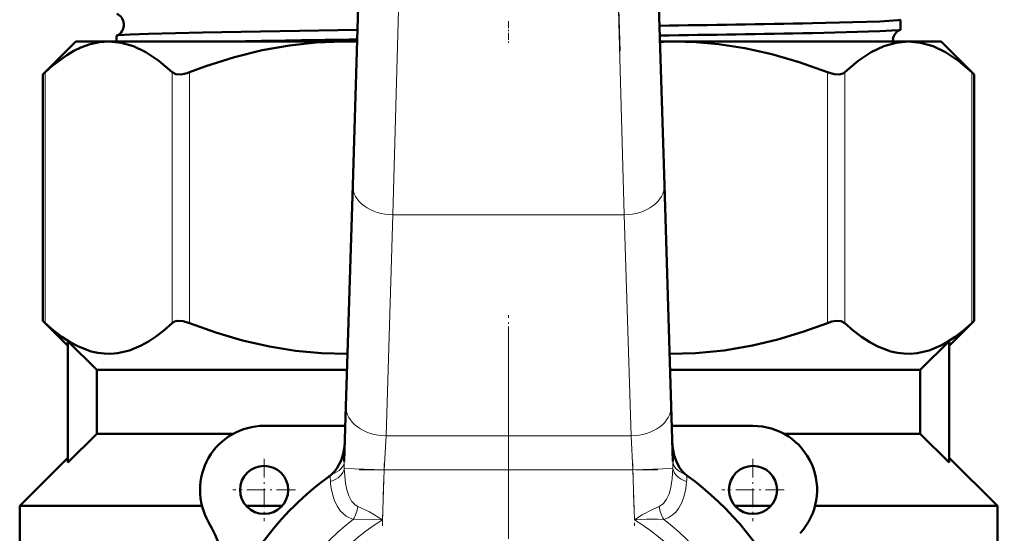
# Model space of a CAD drawing. Extents: x -1438 to 1837, y -1580 to 612.
# Tile 24 of 90: x -54 to 8, y -763 to -731. Entities that reach past the tile are written whole.
import ezdxf

# ---------------------------------------------------------------- set-up
doc = ezdxf.new("R2010")
doc.units = 0
doc.linetypes.add('DASHDOT', pattern=[18.5, 12, -3, 0.5, -3])

msp = doc.modelspace()

# ---------------------------------------------------------------- linework, layer by layer
at = {"color": 7, "linetype": 'DASHDOT', "lineweight": 18}
for p, q in [((-27.467, -644.041), (-30.172, -732.588)), ((-16.246, -732.588), (-18.951, -644.041)), ((-23.209, -749.788), (-23.209, -799.188)), ((-23.209, -751.038), (-23.209, -816.439))]:
    msp.add_line(p, q, dxfattribs=at)
at = {"color": 7, "lineweight": 50}
for p, q in [((-32.929, -740.966), (-32.443, -725.057)), ((-13.975, -725.057), (-13.489, -740.966)), ((1.25, -730.625), (1.25, -731.241)), ((-47.668, -731.632), (-47.668, -731.988)), ((-50.209, -731.988), (-52.269, -734.048)), ((-50.209, -731.988), (-48.154, -731.988)), ((-48.154, -731.988), (-33.542, -731.988)), ((-33.542, -731.988), (-32.655, -731.988)), ((-13.763, -731.988), (-12.877, -731.988)), ((-12.877, -731.988), (1.736, -731.988)), ((1.736, -731.988), (3.791, -731.988)), ((3.791, -731.988), (5.851, -734.048)), ((-52.269, -734.048), (-52.117, -733.906)), ((-52.269, -749.428), (-52.269, -734.048)), ((5.699, -733.906), (5.851, -734.048)), ((5.851, -749.428), (5.851, -734.048)), ((-33.351, -754.765), (-32.929, -740.966)), ((-13.489, -740.966), (-13.067, -754.765)), ((-50.709, -750.988), (-52.269, -749.428)), ((-52.269, -749.428), (-52.117, -749.57)), ((5.851, -749.428), (4.291, -750.988)), ((5.851, -749.428), (5.699, -749.57)), ((-48.9, -752.488), (-50.709, -750.699)), ((-50.709, -758.278), (-50.709, -750.699)), ((2.481, -752.488), (4.291, -750.699)), ((4.291, -758.278), (4.291, -750.699)), ((-48.9, -752.488), (-48.9, -756.488)), ((-48.9, -752.488), (-33.281, -752.488)), ((-13.137, -752.488), (2.481, -752.488)), ((2.481, -752.488), (2.481, -756.488)), ((-33.456, -758.219), (-33.351, -754.765)), ((-13.067, -754.765), (-12.962, -758.219)), ((-33.388, -755.988), (-38.459, -755.988)), ((-7.959, -755.988), (-13.03, -755.988)), ((-48.9, -756.488), (-50.709, -758.278)), ((-48.9, -756.488), (-40.396, -756.488)), ((-6.022, -756.488), (2.481, -756.488)), ((2.481, -756.488), (4.291, -758.278)), ((-53.709, -760.988), (-50.709, -757.988)), ((4.291, -757.988), (7.291, -760.988)), ((-53.709, -766.897), (-53.709, -760.988)), ((-53.709, -760.988), (-42.332, -760.988)), ((-39.577, -760.988), (-37.341, -760.988)), ((-9.077, -760.988), (-6.841, -760.988)), ((-4.086, -760.988), (7.291, -760.988)), ((7.291, -760.988), (7.291, -763.814))]:
    msp.add_line(p, q, dxfattribs=at)
at = {"color": 7, "lineweight": 18}
for p, q in [((-29.944, -725.133), (-30.43, -742.81)), ((-15.988, -742.81), (-16.474, -725.133)), ((-52.117, -749.57), (-52.117, -733.906)), ((-44.191, -749.57), (-44.191, -733.906)), ((-43.109, -749.57), (-43.109, -733.906)), ((-3.31, -749.57), (-3.31, -733.906)), ((-2.227, -749.57), (-2.227, -733.906)), ((5.699, -749.57), (5.699, -733.906)), ((-30.43, -742.81), (-30.852, -756.609)), ((-15.988, -742.81), (-30.43, -742.81)), ((-15.566, -756.609), (-15.988, -742.81)), ((-30.852, -756.609), (-30.971, -758.731)), ((-30.852, -756.609), (-15.566, -756.609)), ((-15.447, -758.731), (-15.566, -756.609)), ((-30.971, -758.731), (-33.459, -758.655)), ((-15.447, -758.731), (-12.959, -758.655)), ((-30.971, -758.731), (-31.066, -761.853)), ((-15.447, -758.731), (-30.971, -758.731)), ((-15.352, -761.853), (-15.447, -758.731))]:
    msp.add_line(p, q, dxfattribs=at)
at = {"color": 7, "linetype": 'DASHDOT', "lineweight": 18, "ltscale": 0.034839}
msp.add_line((-23.209, -730.728), (-23.209, -732.122), dxfattribs=at)
at = {"color": 7, "linetype": 'DASHDOT', "lineweight": 18, "ltscale": 0.09317}
msp.add_line((-23.209, -752.799), (-23.209, -749.072), dxfattribs=at)
at = {"color": 7, "linetype": 'DASHDOT', "lineweight": 18, "ltscale": 0.097499}
for p, q in [((-38.459, -758.038), (-38.459, -761.938)), ((-7.959, -758.038), (-7.959, -761.938))]:
    msp.add_line(p, q, dxfattribs=at)
at = {"color": 7, "linetype": 'DASHDOT', "lineweight": 18, "ltscale": 0.097409}
for p, q in [((-31.078, -762.225), (-30.959, -758.33)), ((-15.459, -758.33), (-15.34, -762.225))]:
    msp.add_line(p, q, dxfattribs=at)
at = {"color": 7, "linetype": 'DASHDOT', "lineweight": 18, "ltscale": 0.46571}
msp.add_line((-32.523, -758.731), (-13.895, -758.731), dxfattribs=at)
at = {"color": 7, "linetype": 'DASHDOT', "lineweight": 18, "ltscale": 0.0975}
for p, q in [((-36.509, -759.988), (-40.409, -759.988)), ((-6.009, -759.988), (-9.909, -759.988))]:
    msp.add_line(p, q, dxfattribs=at)
at = {"color": 7, "lineweight": 50}
for points in [[(1.25, -730.625), (1.25, -730.626), (1.249, -730.629), (1.245, -730.631), (1.234, -730.637), (1.104, -730.66), (-0.039, -730.73), (-4.255, -730.844)], [(-32.633, -731.256), (-42.302, -731.416), (-45.678, -731.502), (-46.822, -731.548), (-47.552, -731.601), (-47.656, -731.622)], [(1.237, -731.252), (1.146, -731.27), (0.713, -731.307), (-0.038, -731.344), (-4.255, -731.457)], [(-48.154, -731.988), (-48.728, -732.03), (-49.304, -732.155), (-49.886, -732.365), (-50.328, -732.579), (-50.776, -732.844), (-51.694, -733.529), (-52.117, -733.906)], [(-44.191, -733.906), (-45.024, -733.2), (-45.829, -732.663), (-46.615, -732.286), (-47.388, -732.062), (-48.154, -731.988)], [(-33.542, -731.988), (-35.206, -732.048), (-36.881, -732.229), (-38.579, -732.533), (-40.311, -732.965), (-42.087, -733.528), (-43.109, -733.906)], [(-3.31, -733.906), (-5.071, -733.279), (-6.786, -732.781), (-8.461, -732.408), (-10.109, -732.154), (-11.496, -732.03), (-12.877, -731.988)], [(1.736, -731.988), (0.97, -732.062), (0.197, -732.286), (-0.589, -732.663), (-1.394, -733.2), (-2.227, -733.906)], [(5.699, -733.906), (4.866, -733.2), (4.06, -732.663), (3.274, -732.286), (2.502, -732.062), (1.736, -731.988)], [(-44.191, -733.906), (-43.958, -734.026), (-43.642, -734.042), (-43.255, -733.958), (-43.109, -733.906)], [(-3.31, -733.906), (-2.9, -734.025), (-2.557, -734.043), (-2.293, -733.957), (-2.227, -733.906)], [(-43.109, -749.57), (-43.509, -749.453), (-43.871, -749.435), (-44.052, -749.481), (-44.191, -749.57)], [(-2.227, -749.57), (-2.457, -749.451), (-2.775, -749.434), (-3.037, -749.482), (-3.31, -749.57)], [(-52.117, -749.57), (-51.597, -750.028), (-51.072, -750.432), (-50.563, -750.764), (-50.05, -751.037), (-49.24, -751.339), (-48.831, -751.43), (-48.421, -751.479), (-48.013, -751.486), (-47.606, -751.45), (-46.865, -751.279), (-46.131, -750.976), (-45.682, -750.726), (-45.236, -750.432), (-44.71, -750.028), (-44.191, -749.57)], [(-43.109, -749.57), (-41.471, -750.157), (-39.807, -750.649), (-38.12, -751.037), (-36.507, -751.298), (-34.882, -751.449), (-33.251, -751.486)], [(-13.167, -751.486), (-11.553, -751.45), (-9.766, -751.279), (-7.994, -750.976), (-6.411, -750.596), (-4.848, -750.124), (-3.31, -749.57)], [(-2.227, -749.57), (-1.708, -750.028), (-1.182, -750.432), (-0.674, -750.764), (-0.161, -751.037), (0.649, -751.339), (1.058, -751.43), (1.468, -751.479), (1.876, -751.486), (2.284, -751.45), (3.024, -751.279), (3.758, -750.976), (4.208, -750.726), (4.653, -750.432), (5.179, -750.028), (5.699, -749.57)], [(-34.23, -759.002), (-34.049, -758.818), (-33.894, -758.608), (-33.658, -758.146), (-33.523, -757.729), (-33.444, -757.299), (-33.418, -756.967)], [(-13, -756.955), (-12.96, -757.401), (-12.866, -757.839), (-12.734, -758.211), (-12.554, -758.561), (-12.388, -758.795), (-12.188, -759.002)]]:
    msp.add_lwpolyline(points, dxfattribs=at)
at = {"color": 7, "lineweight": 18}
for points in [[(-33.459, -758.655), (-33.387, -759.559), (-33.305, -759.974), (-33.178, -760.361), (-33.006, -760.683), (-32.772, -760.927), (-32.605, -761.018)], [(-13.813, -761.018), (-13.548, -760.844), (-13.344, -760.575), (-13.189, -760.228), (-13.083, -759.842), (-12.995, -759.272), (-12.959, -758.655)], [(-12.097, -759.462), (-12.15, -759.914), (-12.247, -760.352), (-12.394, -760.765), (-12.603, -761.147), (-12.781, -761.373), (-12.994, -761.567), (-13.242, -761.723), (-13.52, -761.832)], [(-32.898, -761.832), (-33.337, -761.63), (-33.687, -761.316), (-33.888, -761.032), (-34.044, -760.719), (-34.16, -760.391), (-34.243, -760.049)], [(-32.605, -761.018), (-31.879, -761.366), (-31.066, -761.853)], [(-15.352, -761.853), (-14.864, -761.551), (-14.234, -761.206), (-13.813, -761.018)], [(-31.066, -761.853), (-32.065, -761.818), (-32.898, -761.832)], [(-13.52, -761.832), (-13.869, -761.818), (-14.597, -761.823), (-15.352, -761.853)]]:
    msp.add_lwpolyline(points, dxfattribs=at)
at = {"color": 7, "lineweight": 50}
for centre, radius in [((136.791, -633.438), 140), ((-38.459, -759.988), 1.5), ((-7.959, -759.988), 1.5)]:
    msp.add_circle(centre, radius, dxfattribs=at)
for centre, radius, start, end in [((136.791, -633.438), 140.27, 90, 270), ((-47.948, -730.938), 0.74, 3.63037, 66.84938), ((-47.948, -730.942), 0.741, 293.22694, 3.93096), ((-34.466, 822.627), 1553.766, 270.762349, 271.114117), ((-47.654, -731.639), 0.0165, 99.52711, 156.72988), ((-34.379, 839.343), 1571.09, 270.751455, 271.098647), ((1.511, -731.937), 0.739, 111.80375, 172.97369), ((1.234, -731.233), 0.0181, 277.78616, 334.41925), ((-7.165, -2617.57), 1885.879, 90.774341, 91.016301), ((-33.542, -755.06), 23.072, 87.79848, 89.99931), ((-12.876, -755.056), 23.067, 90.00062, 92.20184), ((1.518, -731.94), 0.746, 172.79771, 183.69087), ((-38.459, -759.988), 4, 90, 210.09198), ((-7.959, -759.988), 4, 317.33434, 90), ((-23.209, -774.488), 19, 125.84718, 161.68764), ((-35.19, -757.907), 1.457, 305.91164, 311.25224), ((-11.228, -757.908), 1.456, 228.7463, 234.09005), ((-23.209, -774.488), 19, 23.24767, 54.15282), ((-48.842, -766.005), 8, 341.68764, 30.09198)]:
    msp.add_arc(centre, radius, start, end, dxfattribs=at)
at = {"color": 7, "lineweight": 18}
for centre, radius, start, end in [((-24.253, -758.488), 9.207, 178.32572, 181.03981), ((-22.165, -758.488), 9.207, 358.96019, 1.67428), ((-28.721, -759.051), 5.615, 180.36855, 184.19776), ((-17.697, -759.051), 5.615, 355.80224, 359.63145), ((-28.184, -758.953), 6.159, 184.74241, 190.25809), ((-34.92, -760.646), 2.345, 329.6203, 350.87299), ((-11.498, -760.646), 2.345, 189.12701, 210.37971), ((-23.209, -774.488), 15.939, 127.43427, 52.56572), ((-23.209, -774.488), 14.879, 121.87624, 58.12376)]:
    msp.add_arc(centre, radius, start, end, dxfattribs=at)
for centre, major_axis, ratio, start_param, end_param in [((-30.43, -741.043), (-2.499, 0.076), 0.706942, 0, 1.592392), ((-15.988, -741.043), (2.499, 0.076), 0.706942, 4.690793, 6.283185), ((-30.852, -754.842), (-2.499, 0.076), 0.706942, 0, 1.592392), ((-15.566, -754.842), (-2.499, -0.076), 0.706942, 1.549201, 3.141593), ((-34.952, -758.609), (1.498, 0.071), 0.63921, 5.11644, 6.161921), ((-34.956, -758.173), (1.499, -0.046), 0.621499, 5.236661, 6.283185), ((-11.462, -758.173), (1.499, 0.046), 0.621499, 3.141593, 4.188117), ((-11.466, -758.609), (1.498, -0.071), 0.63921, 3.262857, 4.308338)]:
    msp.add_ellipse(centre, major_axis=major_axis, ratio=ratio, start_param=start_param, end_param=end_param, dxfattribs=at)

doc.saveas('drawing.dxf')
